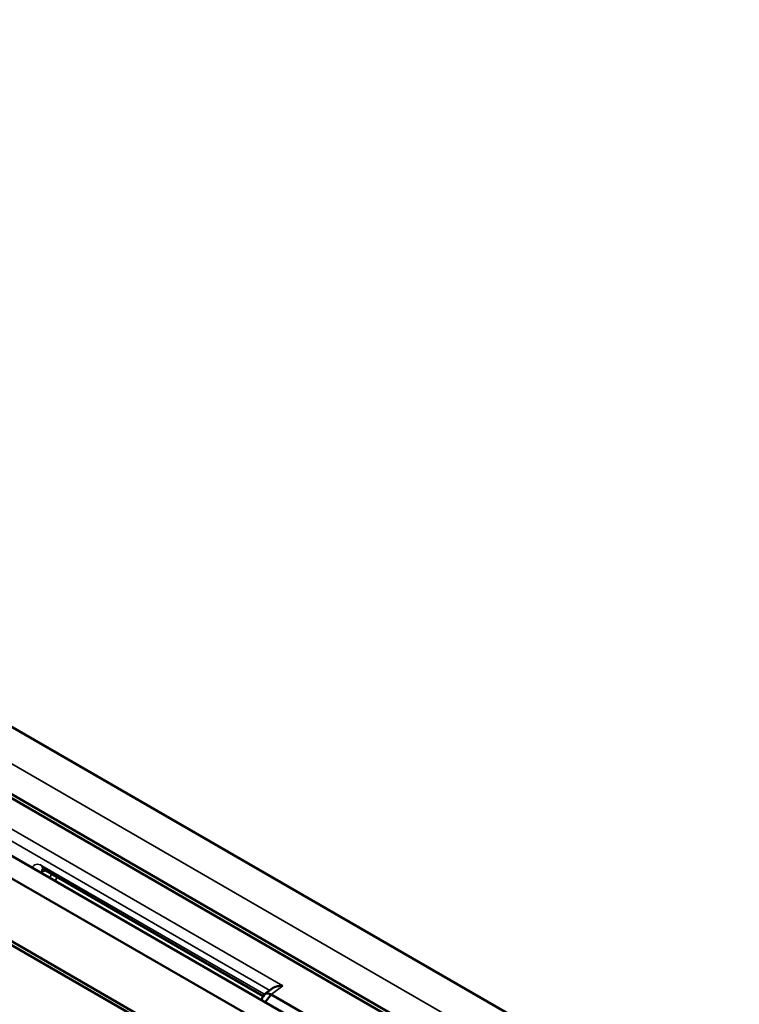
# Model space of a CAD drawing. Header units: millimetres. Extents: x 0 to 5104, y -184 to 1188.
# Tile 208 of 221: x 1477 to 1508, y 584 to 627. Entities that reach past the tile are written whole.
import ezdxf

# ---------------------------------------------------------------- set-up
doc = ezdxf.new("R2010")
doc.units = ezdxf.units.MM
doc.header["$LTSCALE"] = 2
doc.layers.add('Sichtbar (ISO)', color=7, linetype='Continuous', lineweight=50)
doc.layers.add('Sichtbar schmal (ISO)', color=7, linetype='Continuous', lineweight=35)

msp = doc.modelspace()

# ---------------------------------------------------------------- linework, layer by layer
at = {"layer": 'Sichtbar (ISO)'}
for p, q in [((1549.724, 548.425), (1315.955, 683.392)), ((1315.012, 682.957), (1548.781, 547.99)), ((1312.655, 681.596), (1546.424, 546.629)), ((1437.695, 618.685), (1554.556, 551.215)), ((1435.456, 617.057), (1551.735, 549.922)), ((1435.71, 616.735), (1551.392, 549.946)), ((1449.994, 602.14), (1492.964, 577.331)), ((1487.204, 584.735), (1477.703, 590.22)), ((1487.264, 584.811), (1487.591, 585.058)), ((1487.286, 584.474), (1487.556, 584.802)), ((1487.556, 584.802), (1496.255, 579.78))]:
    msp.add_line(p, q, dxfattribs=at)
msp.add_ellipse((1477.87, 590.509), major_axis=(-0.167, -0.289), ratio=0.57735, start_param=6.283085, end_param=6.283185, dxfattribs=at)
for points, knots in [([(1477.703, 590.22), (1477.689, 590.229), (1477.677, 590.234), (1477.662, 590.239), (1477.659, 590.239), (1477.659, 590.239)], [0, 0, 0, 0, 0.01378588, 0.01378588, 0.02660839, 0.02660839, 0.02660839, 0.02660839]), ([(1487.591, 585.058), (1487.622, 585.081), (1487.658, 585.101), (1487.746, 585.139), (1487.807, 585.158), (1487.934, 585.18), (1488, 585.185), (1488.062, 585.183)], [0.28616468, 0.28616468, 0.28616468, 0.28616468, 0.30613233, 0.30613233, 0.3338343, 0.3338343, 0.36153627, 0.36153627, 0.36153627, 0.36153627]), ([(1487.201, 584.723), (1487.248, 584.825), (1487.351, 584.877), (1487.485, 584.833), (1487.508, 584.825), (1487.532, 584.815), (1487.556, 584.802)], [0.2518825, 0.2518825, 0.2518825, 0.2518825, 0.8892165, 0.8892165, 0.8892165, 1, 1, 1, 1])]:
    msp.add_open_spline(points, degree=3, knots=knots, dxfattribs=at)
msp.add_open_spline([(1487.131, 584.564), (1487.154, 584.617), (1487.176, 584.671), (1487.199, 584.724)], degree=3, dxfattribs=at)
at = {"layer": 'Sichtbar schmal (ISO)'}
for p, q in [((1553.163, 550.414), (1436.306, 617.881)), ((1488.062, 585.183), (1450.66, 606.777)), ((1450.762, 606.189), (1487.491, 584.983)), ((1477.622, 590.094), (1477.788, 590.171)), ((1477.622, 590.094), (1477.622, 590.054)), ((1477.634, 590.373), (1487.232, 584.831)), ((1478.059, 590.015), (1477.961, 589.858)), ((1478.199, 589.72), (1478.296, 589.878)), ((1487.556, 584.802), (1488.062, 585.183))]:
    msp.add_line(p, q, dxfattribs=at)
for centre, major_axis, ratio, start_param, end_param in [((1477.635, 589.827), (0.334, -0.579), 0.575771, 2.357564, 3.515377), ((1477.399, 590.237), (0.333, 0), 0.57735, 5.294697, 5.445427), ((1477.871, 589.963), (0.194, -0.276), 0.569614, 3.169583, 3.875063), ((1477.87, 590.509), (-0.167, -0.289), 0.57735, 5.497787, 6.283085), ((1487.23, 584.287), (0.335, -0.577), 0.579986, 2.283632, 2.35145), ((1487.468, 584.967), (-0.167, -0.289), 0.57735, 5.497787, 5.676809)]:
    msp.add_ellipse(centre, major_axis=major_axis, ratio=ratio, start_param=start_param, end_param=end_param, dxfattribs=at)

doc.saveas('drawing.dxf')
